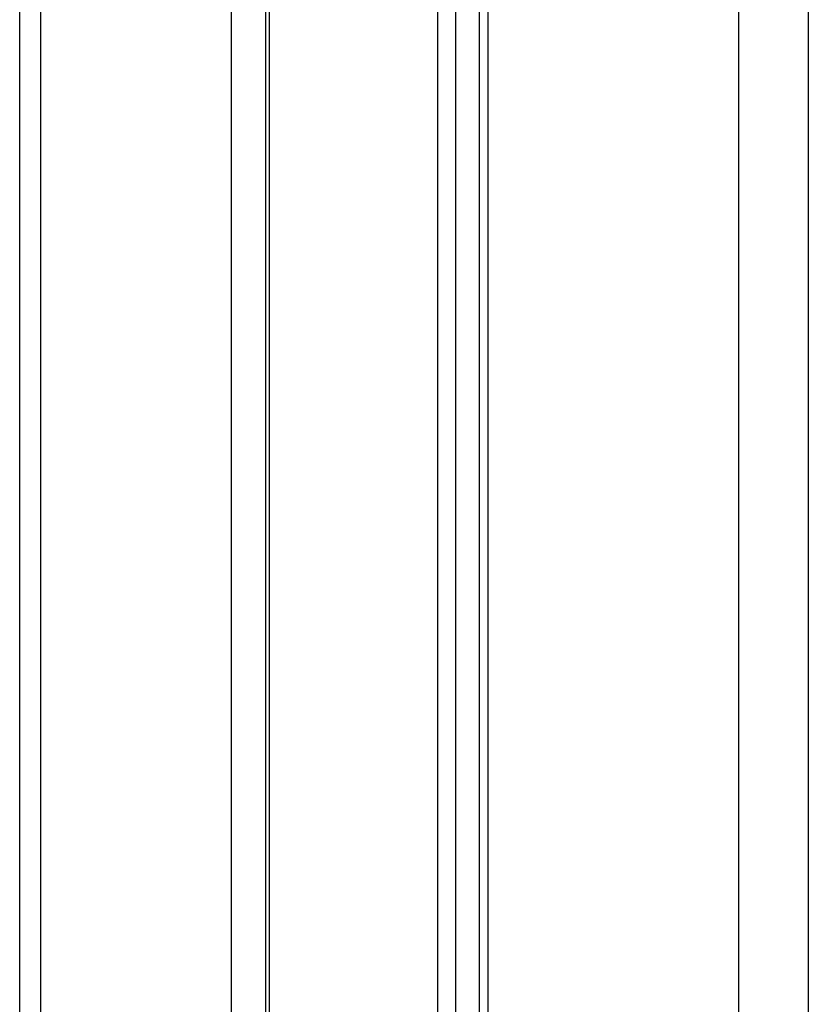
# Model space of a CAD drawing. Header units: millimetres. Extents: x 20 to 19889, y 40 to 15516.
# Tile 27 of 115: x 6771 to 6897, y 5938 to 6096. Entities that reach past the tile are written whole.
import ezdxf

# ---------------------------------------------------------------- set-up
doc = ezdxf.new("R2010")
doc.units = ezdxf.units.MM
doc.header["$LTSCALE"] = 2

msp = doc.modelspace()

# ---------------------------------------------------------------- linework, layer by layer
at = {"color": 8, "linetype": 'Continuous', "lineweight": 25}
for p, q in [((6886.18, 2191.49), (6886.18, 7939.49)), ((6897.25, 7939.49), (6897.25, 2191.49)), ((6774.68, 6410.02), (6774.68, 5905.15)), ((6805.17, 5908.66), (6805.17, 6410.02)), ((6811.18, 6410.02), (6811.18, 5911.82)), ((6838.12, 5907.27), (6838.12, 6410.02)), ((6840.92, 6410.02), (6840.92, 5904.34)), ((6846.08, 6410.02), (6846.08, 5896.62))]:
    msp.add_line(p, q, dxfattribs=at)
at = {"color": 7, "linetype": 'Continuous', "lineweight": 25}
for p, q in [((6771.33, 5905.35), (6771.33, 6410.02)), ((6810.6, 6410.02), (6810.6, 5911.6)), ((6844.69, 6410.02), (6844.69, 5899.18))]:
    msp.add_line(p, q, dxfattribs=at)

doc.saveas('drawing.dxf')
